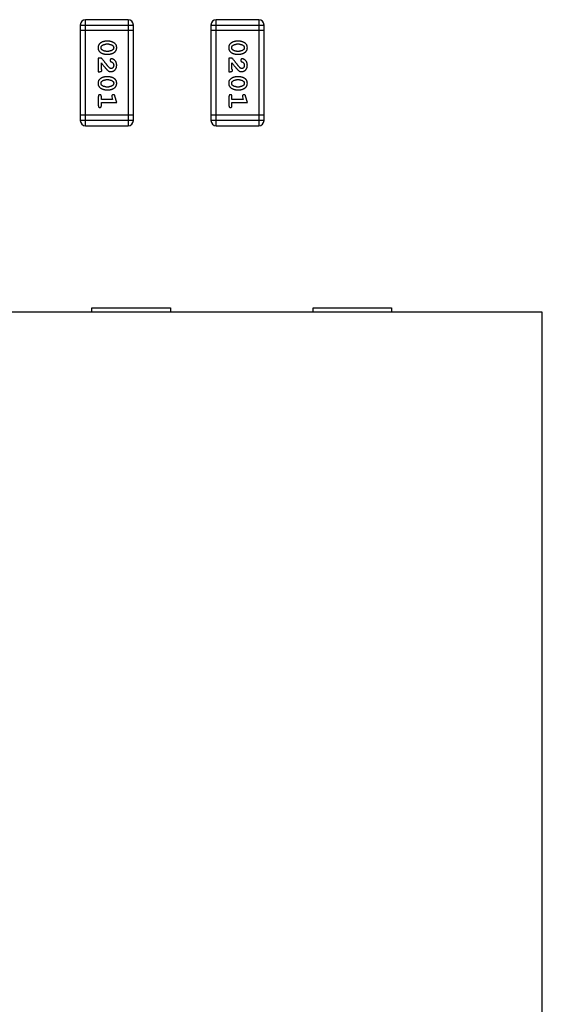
# Model space of a CAD drawing. Header units: millimetres. Extents: x 563 to 681, y 173 to 284.
# Tile 143 of 167: x 639.96 to 642.96, y 254.83 to 260.49. Entities that reach past the tile are written whole.
import ezdxf

# ---------------------------------------------------------------- set-up
doc = ezdxf.new("R2010")
doc.units = ezdxf.units.MM
doc.header["$LTSCALE"] = 30.734
doc.layers.get('0').update_dxf_attribs({"linetype": 'CONTINUOUS'})

msp = doc.modelspace()

# ---------------------------------------------------------------- linework, layer by layer
at = {"linetype": 'Continuous'}
for p, q in [((640.3337, 259.879), (640.3337, 260.4886)), ((640.5775, 260.4886), (640.3337, 260.4886)), ((640.5775, 260.4886), (640.5775, 259.879)), ((641.0837, 259.879), (641.0837, 260.4886)), ((641.3275, 260.4886), (641.0837, 260.4886)), ((641.3275, 260.4886), (641.3275, 259.879)), ((640.3032, 260.4581), (640.3032, 259.9095)), ((640.3032, 260.4581), (640.608, 260.4581)), ((640.3032, 260.4277), (640.608, 260.4277)), ((640.608, 259.9095), (640.608, 260.4581)), ((641.0532, 260.4581), (641.0532, 259.9095)), ((641.0532, 260.4581), (641.358, 260.4581)), ((641.0532, 260.4277), (641.358, 260.4277)), ((641.358, 259.9095), (641.358, 260.4581)), ((640.4676, 260.3647), (640.4499, 260.3647)), ((641.2176, 260.3647), (641.1999, 260.3647)), ((640.4673, 260.3474), (640.4501, 260.3474)), ((640.4501, 260.3081), (640.4673, 260.3081)), ((641.2173, 260.3474), (641.2001, 260.3474)), ((641.2001, 260.3081), (641.2173, 260.3081)), ((640.4068, 260.2672), (640.4068, 260.1901)), ((640.4257, 260.2672), (640.4068, 260.2672)), ((640.4241, 260.2043), (640.4241, 260.2404)), ((640.4499, 260.2908), (640.4676, 260.2908)), ((641.1568, 260.2672), (641.1568, 260.1901)), ((641.1757, 260.2672), (641.1568, 260.2672)), ((641.1741, 260.2043), (641.1741, 260.2404)), ((641.1999, 260.2908), (641.2176, 260.2908)), ((640.4068, 260.1901), (640.4147, 260.1901)), ((641.1568, 260.1901), (641.1647, 260.1901)), ((640.4676, 260.1602), (640.4499, 260.1602)), ((640.4673, 260.1429), (640.4501, 260.1429)), ((641.2176, 260.1602), (641.1999, 260.1602)), ((641.2173, 260.1429), (641.2001, 260.1429)), ((640.4499, 260.0863), (640.4676, 260.0863)), ((640.4501, 260.1036), (640.4673, 260.1036)), ((641.1999, 260.0863), (641.2176, 260.0863)), ((641.2001, 260.1036), (641.2173, 260.1036)), ((640.4068, 260.047), (640.4068, 259.995)), ((640.4241, 260.0296), (640.4241, 260.047)), ((640.4891, 260.0296), (640.4241, 260.0296)), ((640.4241, 259.995), (640.4241, 260.0123)), ((640.4241, 260.0123), (640.5122, 260.0123)), ((640.4849, 260.0447), (640.4891, 260.0296)), ((640.5122, 260.0123), (640.5023, 260.0489)), ((641.1568, 260.047), (641.1568, 259.995)), ((641.1741, 260.0296), (641.1741, 260.047)), ((641.2391, 260.0296), (641.1741, 260.0296)), ((641.1741, 259.995), (641.1741, 260.0123)), ((641.1741, 260.0123), (641.2622, 260.0123)), ((641.2349, 260.0447), (641.2391, 260.0296)), ((641.2622, 260.0123), (641.2523, 260.0489)), ((640.608, 259.94), (640.3032, 259.94)), ((640.608, 259.9095), (640.3032, 259.9095)), ((641.358, 259.94), (641.0532, 259.94)), ((641.358, 259.9095), (641.0532, 259.9095)), ((640.3337, 259.879), (640.5775, 259.879)), ((641.0837, 259.879), (641.3275, 259.879)), ((640.3704, 258.8089), (640.3704, 258.8339)), ((640.3704, 258.8339), (640.8204, 258.8339)), ((640.8204, 258.8339), (640.8204, 258.8089)), ((641.6404, 258.8089), (641.6404, 258.8339)), ((641.6404, 258.8339), (642.0904, 258.8339)), ((642.0904, 258.8339), (642.0904, 258.8089)), ((642.9554, 258.8089), (636.9554, 258.8089)), ((642.9554, 250.8589), (642.9554, 258.8089))]:
    msp.add_line(p, q, dxfattribs=at)
for centre, start, end in [((640.3337, 260.4581), 90, 180), ((640.5775, 260.4581), 0, 90), ((641.0837, 260.4581), 90, 180), ((641.3275, 260.4581), 0, 90), ((640.3337, 259.9095), 180, 270), ((640.5775, 259.9095), 270, 0), ((641.0837, 259.9095), 180, 270), ((641.3275, 259.9095), 270, 0)]:
    msp.add_arc(centre, 0.0305, start, end, dxfattribs=at)
for points, knots in [([(640.4499, 260.3647), (640.4488, 260.3647), (640.4467, 260.3647), (640.4435, 260.3644), (640.4404, 260.3639), (640.4373, 260.3632), (640.4342, 260.3623), (640.4312, 260.3612), (640.4283, 260.3599), (640.4254, 260.3584), (640.4227, 260.3569), (640.4201, 260.3552), (640.4178, 260.3536), (640.4157, 260.352), (640.4138, 260.3503), (640.4122, 260.3486), (640.4107, 260.3468), (640.4091, 260.3445), (640.4075, 260.3413), (640.4062, 260.3371), (640.4054, 260.3325), (640.4053, 260.3293), (640.4053, 260.3277)], [0, 0, 0, 0, 0.049886, 0.09882, 0.148132, 0.19689, 0.246038, 0.295176, 0.345305, 0.395692, 0.445312, 0.491875, 0.535813, 0.577009, 0.616081, 0.652689, 0.687585, 0.720206, 0.785062, 0.85223, 0.923759, 1, 1, 1, 1]), ([(640.5122, 260.3279), (640.5122, 260.3294), (640.5121, 260.3322), (640.5114, 260.3363), (640.5103, 260.3401), (640.5087, 260.3437), (640.5066, 260.347), (640.5041, 260.35), (640.5012, 260.3528), (640.4978, 260.3553), (640.4942, 260.3575), (640.4905, 260.3594), (640.4868, 260.3611), (640.483, 260.3624), (640.4792, 260.3635), (640.4754, 260.3642), (640.4715, 260.3646), (640.4689, 260.3647), (640.4676, 260.3647)], [0, 0, 0, 0, 0.06692, 0.130834, 0.19258, 0.252759, 0.312631, 0.373411, 0.436359, 0.501894, 0.568244, 0.632472, 0.69556, 0.757163, 0.818592, 0.878885, 0.939235, 1, 1, 1, 1]), ([(641.1999, 260.3647), (641.1988, 260.3647), (641.1967, 260.3647), (641.1935, 260.3644), (641.1904, 260.3639), (641.1873, 260.3632), (641.1842, 260.3623), (641.1812, 260.3612), (641.1783, 260.3599), (641.1754, 260.3584), (641.1727, 260.3569), (641.1701, 260.3552), (641.1678, 260.3536), (641.1657, 260.352), (641.1638, 260.3503), (641.1622, 260.3486), (641.1607, 260.3468), (641.1591, 260.3445), (641.1575, 260.3413), (641.1562, 260.3371), (641.1554, 260.3325), (641.1553, 260.3293), (641.1553, 260.3277)], [0, 0, 0, 0, 0.049886, 0.09882, 0.148132, 0.19689, 0.246038, 0.295176, 0.345305, 0.395692, 0.445312, 0.491875, 0.535813, 0.577009, 0.616081, 0.652689, 0.687585, 0.720206, 0.785062, 0.85223, 0.923759, 1, 1, 1, 1]), ([(641.2622, 260.3279), (641.2622, 260.3294), (641.2621, 260.3322), (641.2614, 260.3363), (641.2603, 260.3401), (641.2587, 260.3437), (641.2566, 260.347), (641.2541, 260.35), (641.2512, 260.3528), (641.2478, 260.3553), (641.2442, 260.3575), (641.2405, 260.3594), (641.2368, 260.3611), (641.233, 260.3624), (641.2292, 260.3635), (641.2254, 260.3642), (641.2215, 260.3646), (641.2189, 260.3647), (641.2176, 260.3647)], [0, 0, 0, 0, 0.06692, 0.130834, 0.19258, 0.252759, 0.312631, 0.373411, 0.436359, 0.501894, 0.568244, 0.632472, 0.69556, 0.757163, 0.818592, 0.878885, 0.939235, 1, 1, 1, 1]), ([(640.4053, 260.3277), (640.4053, 260.3262), (640.4054, 260.3234), (640.4061, 260.3193), (640.4072, 260.3155), (640.4088, 260.3119), (640.4108, 260.3086), (640.4133, 260.3056), (640.4163, 260.3027), (640.4197, 260.3003), (640.4233, 260.2981), (640.4269, 260.2961), (640.4307, 260.2945), (640.4344, 260.2931), (640.4382, 260.2921), (640.4421, 260.2913), (640.446, 260.2909), (640.4486, 260.2908), (640.4499, 260.2908)], [0, 0, 0, 0, 0.067217, 0.131051, 0.19272, 0.252824, 0.312745, 0.373449, 0.436041, 0.501494, 0.567761, 0.632087, 0.695096, 0.757109, 0.817993, 0.878657, 0.939311, 1, 1, 1, 1]), ([(640.4226, 260.3276), (640.4226, 260.3283), (640.4226, 260.3295), (640.4228, 260.3313), (640.4233, 260.333), (640.4239, 260.3346), (640.4246, 260.3361), (640.4255, 260.3374), (640.4266, 260.3387), (640.4274, 260.3394), (640.4278, 260.3398)], [0, 0, 0, 0, 0.139844, 0.271849, 0.399162, 0.521619, 0.6402, 0.758957, 0.87828, 1, 1, 1, 1]), ([(640.4284, 260.3153), (640.4279, 260.3157), (640.427, 260.3165), (640.4258, 260.3179), (640.4248, 260.3193), (640.424, 260.3208), (640.4233, 260.3224), (640.4229, 260.3241), (640.4226, 260.3258), (640.4226, 260.327), (640.4226, 260.3276)], [0, 0, 0, 0, 0.129853, 0.25607, 0.380154, 0.49978, 0.62208, 0.743277, 0.868791, 1, 1, 1, 1]), ([(640.4278, 260.3398), (640.4286, 260.3404), (640.4302, 260.3416), (640.4328, 260.3431), (640.4354, 260.3445), (640.4381, 260.3455), (640.441, 260.3464), (640.444, 260.347), (640.447, 260.3473), (640.4491, 260.3474), (640.4501, 260.3474)], [0, 0, 0, 0, 0.124927, 0.248361, 0.370889, 0.492583, 0.61616, 0.741472, 0.869044, 1, 1, 1, 1]), ([(640.4501, 260.3081), (640.4491, 260.3081), (640.447, 260.3082), (640.4439, 260.3085), (640.441, 260.309), (640.4382, 260.3099), (640.4355, 260.3109), (640.433, 260.3122), (640.4306, 260.3136), (640.4291, 260.3148), (640.4284, 260.3153)], [0, 0, 0, 0, 0.135449, 0.266263, 0.393429, 0.516942, 0.639128, 0.758779, 0.879341, 1, 1, 1, 1]), ([(640.4673, 260.3474), (640.4684, 260.3474), (640.4705, 260.3473), (640.4735, 260.347), (640.4765, 260.3465), (640.4793, 260.3456), (640.482, 260.3447), (640.4845, 260.3434), (640.4869, 260.3419), (640.4884, 260.3408), (640.4891, 260.3402)], [0, 0, 0, 0, 0.135446, 0.266257, 0.393419, 0.517936, 0.639137, 0.758785, 0.879345, 1, 1, 1, 1]), ([(640.4896, 260.3157), (640.4888, 260.3151), (640.4872, 260.3139), (640.4847, 260.3123), (640.4821, 260.311), (640.4793, 260.31), (640.4765, 260.3091), (640.4735, 260.3085), (640.4705, 260.3082), (640.4684, 260.3081), (640.4673, 260.3081)], [0, 0, 0, 0, 0.125331, 0.248948, 0.371201, 0.494032, 0.616811, 0.742104, 0.868849, 1, 1, 1, 1]), ([(640.4676, 260.2908), (640.4687, 260.2908), (640.4708, 260.2908), (640.474, 260.2911), (640.4772, 260.2917), (640.4803, 260.2923), (640.4833, 260.2933), (640.4863, 260.2944), (640.4893, 260.2957), (640.4922, 260.2972), (640.4949, 260.2988), (640.4975, 260.3004), (640.4998, 260.3021), (640.5019, 260.3037), (640.5037, 260.3054), (640.5054, 260.3071), (640.5068, 260.3089), (640.5084, 260.3113), (640.51, 260.3144), (640.5113, 260.3186), (640.5121, 260.3231), (640.5122, 260.3263), (640.5122, 260.3279)], [0, 0, 0, 0, 0.049855, 0.099516, 0.148482, 0.19758, 0.246804, 0.296268, 0.346517, 0.397047, 0.446826, 0.49336, 0.537801, 0.579207, 0.617974, 0.654833, 0.689171, 0.722088, 0.786392, 0.853518, 0.924186, 1, 1, 1, 1]), ([(640.4891, 260.3402), (640.4896, 260.3398), (640.4905, 260.339), (640.4917, 260.3376), (640.4927, 260.3362), (640.4935, 260.3347), (640.4941, 260.3331), (640.4946, 260.3314), (640.4949, 260.3296), (640.4949, 260.3284), (640.4949, 260.3278)], [0, 0, 0, 0, 0.13042, 0.256046, 0.378133, 0.498725, 0.620452, 0.742761, 0.869406, 1, 1, 1, 1]), ([(640.4949, 260.3278), (640.4949, 260.3272), (640.4949, 260.3259), (640.4946, 260.3241), (640.4942, 260.3224), (640.4936, 260.3209), (640.4929, 260.3194), (640.492, 260.318), (640.4909, 260.3168), (640.4901, 260.316), (640.4896, 260.3157)], [0, 0, 0, 0, 0.138115, 0.270177, 0.397547, 0.520057, 0.63869, 0.757499, 0.878226, 1, 1, 1, 1]), ([(641.1553, 260.3277), (641.1553, 260.3262), (641.1554, 260.3234), (641.1561, 260.3193), (641.1572, 260.3155), (641.1588, 260.3119), (641.1608, 260.3086), (641.1633, 260.3056), (641.1663, 260.3027), (641.1697, 260.3003), (641.1733, 260.2981), (641.1769, 260.2961), (641.1807, 260.2945), (641.1844, 260.2931), (641.1882, 260.2921), (641.1921, 260.2913), (641.196, 260.2909), (641.1986, 260.2908), (641.1999, 260.2908)], [0, 0, 0, 0, 0.067217, 0.131051, 0.19272, 0.252824, 0.312745, 0.373449, 0.436041, 0.501494, 0.567761, 0.632087, 0.695096, 0.757109, 0.817993, 0.878657, 0.939311, 1, 1, 1, 1]), ([(641.1726, 260.3276), (641.1726, 260.3283), (641.1726, 260.3295), (641.1728, 260.3313), (641.1733, 260.333), (641.1739, 260.3346), (641.1746, 260.3361), (641.1755, 260.3374), (641.1766, 260.3387), (641.1774, 260.3394), (641.1778, 260.3398)], [0, 0, 0, 0, 0.139844, 0.271849, 0.399162, 0.521619, 0.6402, 0.758957, 0.87828, 1, 1, 1, 1]), ([(641.1784, 260.3153), (641.1779, 260.3157), (641.177, 260.3165), (641.1758, 260.3179), (641.1748, 260.3193), (641.174, 260.3208), (641.1733, 260.3224), (641.1729, 260.3241), (641.1726, 260.3258), (641.1726, 260.327), (641.1726, 260.3276)], [0, 0, 0, 0, 0.129853, 0.25607, 0.380154, 0.49978, 0.62208, 0.743277, 0.868791, 1, 1, 1, 1]), ([(641.1778, 260.3398), (641.1786, 260.3404), (641.1802, 260.3416), (641.1828, 260.3431), (641.1854, 260.3445), (641.1881, 260.3455), (641.191, 260.3464), (641.194, 260.347), (641.197, 260.3473), (641.1991, 260.3474), (641.2001, 260.3474)], [0, 0, 0, 0, 0.124927, 0.248361, 0.370889, 0.492583, 0.61616, 0.741472, 0.869044, 1, 1, 1, 1]), ([(641.2001, 260.3081), (641.1991, 260.3081), (641.197, 260.3082), (641.1939, 260.3085), (641.191, 260.309), (641.1882, 260.3099), (641.1855, 260.3109), (641.183, 260.3122), (641.1806, 260.3136), (641.1791, 260.3148), (641.1784, 260.3153)], [0, 0, 0, 0, 0.135449, 0.266263, 0.393429, 0.516942, 0.639128, 0.758779, 0.879341, 1, 1, 1, 1]), ([(641.2173, 260.3474), (641.2184, 260.3474), (641.2205, 260.3473), (641.2235, 260.347), (641.2265, 260.3465), (641.2293, 260.3456), (641.232, 260.3447), (641.2345, 260.3434), (641.2369, 260.3419), (641.2384, 260.3408), (641.2391, 260.3402)], [0, 0, 0, 0, 0.135446, 0.266257, 0.393419, 0.517936, 0.639137, 0.758785, 0.879345, 1, 1, 1, 1]), ([(641.2396, 260.3157), (641.2388, 260.3151), (641.2372, 260.3139), (641.2347, 260.3123), (641.2321, 260.311), (641.2293, 260.31), (641.2265, 260.3091), (641.2235, 260.3085), (641.2205, 260.3082), (641.2184, 260.3081), (641.2173, 260.3081)], [0, 0, 0, 0, 0.125331, 0.248948, 0.371201, 0.494032, 0.616811, 0.742104, 0.868849, 1, 1, 1, 1]), ([(641.2176, 260.2908), (641.2187, 260.2908), (641.2208, 260.2908), (641.224, 260.2911), (641.2272, 260.2917), (641.2303, 260.2923), (641.2333, 260.2933), (641.2363, 260.2944), (641.2393, 260.2957), (641.2422, 260.2972), (641.2449, 260.2988), (641.2475, 260.3004), (641.2498, 260.3021), (641.2519, 260.3037), (641.2537, 260.3054), (641.2554, 260.3071), (641.2568, 260.3089), (641.2584, 260.3113), (641.26, 260.3144), (641.2613, 260.3186), (641.2621, 260.3231), (641.2622, 260.3263), (641.2622, 260.3279)], [0, 0, 0, 0, 0.049855, 0.099516, 0.148482, 0.19758, 0.246804, 0.296268, 0.346517, 0.397047, 0.446826, 0.49336, 0.537801, 0.579207, 0.617974, 0.654833, 0.689171, 0.722088, 0.786392, 0.853518, 0.924186, 1, 1, 1, 1]), ([(641.2391, 260.3402), (641.2396, 260.3398), (641.2405, 260.339), (641.2417, 260.3376), (641.2427, 260.3362), (641.2435, 260.3347), (641.2441, 260.3331), (641.2446, 260.3314), (641.2449, 260.3296), (641.2449, 260.3284), (641.2449, 260.3278)], [0, 0, 0, 0, 0.13042, 0.256046, 0.378133, 0.498725, 0.620452, 0.742761, 0.869406, 1, 1, 1, 1]), ([(641.2449, 260.3278), (641.2449, 260.3272), (641.2449, 260.3259), (641.2446, 260.3241), (641.2442, 260.3224), (641.2436, 260.3209), (641.2429, 260.3194), (641.242, 260.318), (641.2409, 260.3168), (641.2401, 260.316), (641.2396, 260.3157)], [0, 0, 0, 0, 0.138115, 0.270177, 0.397547, 0.520057, 0.63869, 0.757499, 0.878226, 1, 1, 1, 1]), ([(640.4241, 260.2404), (640.4257, 260.2384), (640.4287, 260.2346), (640.433, 260.2292), (640.4369, 260.2242), (640.4405, 260.2197), (640.4437, 260.2158), (640.4465, 260.2124), (640.449, 260.2094), (640.4505, 260.2077), (640.4512, 260.2069)], [0, 0, 0, 0, 0.176662, 0.337826, 0.484741, 0.617764, 0.73494, 0.837793, 0.926412, 1, 1, 1, 1]), ([(640.4707, 260.2122), (640.4702, 260.2126), (640.4692, 260.2136), (640.4677, 260.2152), (640.466, 260.2171), (640.464, 260.2193), (640.4619, 260.2217), (640.4596, 260.2244), (640.4571, 260.2275), (640.4544, 260.2308), (640.4514, 260.2343), (640.4483, 260.2382), (640.445, 260.2423), (640.4416, 260.2468), (640.4379, 260.2515), (640.434, 260.2565), (640.4299, 260.2617), (640.4271, 260.2653), (640.4257, 260.2672)], [0, 0, 0, 0, 0.026647, 0.057942, 0.094152, 0.134806, 0.180631, 0.231142, 0.286385, 0.346321, 0.411439, 0.481035, 0.555329, 0.634592, 0.718826, 0.807759, 0.901393, 1, 1, 1, 1]), ([(640.4829, 260.264), (640.4824, 260.264), (640.4813, 260.2639), (640.4797, 260.2634), (640.4783, 260.2626), (640.477, 260.2615), (640.4759, 260.2601), (640.4751, 260.2586), (640.4745, 260.257), (640.4745, 260.2558), (640.4745, 260.2552)], [0, 0, 0, 0, 0.120856, 0.239483, 0.360995, 0.490166, 0.620982, 0.746416, 0.870253, 1, 1, 1, 1]), ([(640.4745, 260.2552), (640.4745, 260.2547), (640.4745, 260.2538), (640.4748, 260.2524), (640.4753, 260.2512), (640.476, 260.25), (640.4768, 260.249), (640.478, 260.2481), (640.4794, 260.2473), (640.4805, 260.2469), (640.481, 260.2467)], [0, 0, 0, 0, 0.127347, 0.246131, 0.359406, 0.470543, 0.586092, 0.711469, 0.847022, 1, 1, 1, 1]), ([(640.481, 260.2467), (640.4819, 260.2464), (640.4836, 260.2458), (640.4859, 260.2446), (640.4879, 260.2434), (640.489, 260.2423), (640.4895, 260.2418)], [0, 0, 0, 0, 0.285518, 0.544185, 0.781367, 1, 1, 1, 1]), ([(640.5122, 260.2268), (640.5122, 260.2285), (640.5121, 260.2318), (640.5112, 260.2368), (640.5098, 260.2415), (640.5078, 260.246), (640.5054, 260.2502), (640.5025, 260.2538), (640.4992, 260.257), (640.4957, 260.2595), (640.4921, 260.2614), (640.4888, 260.2629), (640.4857, 260.2638), (640.4838, 260.264), (640.4829, 260.264)], [0, 0, 0, 0, 0.098286, 0.193983, 0.289056, 0.384352, 0.477435, 0.566197, 0.652355, 0.737986, 0.818188, 0.887401, 0.94802, 1, 1, 1, 1]), ([(640.4895, 260.2418), (640.49, 260.2413), (640.4908, 260.2403), (640.4919, 260.2387), (640.4928, 260.2369), (640.4936, 260.2351), (640.4942, 260.2332), (640.4946, 260.2312), (640.4949, 260.2291), (640.4949, 260.2276), (640.4949, 260.2269)], [0, 0, 0, 0, 0.121873, 0.243139, 0.363336, 0.485133, 0.607572, 0.734701, 0.864814, 1, 1, 1, 1]), ([(641.1741, 260.2404), (641.1757, 260.2384), (641.1787, 260.2346), (641.183, 260.2292), (641.1869, 260.2242), (641.1905, 260.2197), (641.1937, 260.2158), (641.1965, 260.2124), (641.199, 260.2094), (641.2005, 260.2077), (641.2012, 260.2069)], [0, 0, 0, 0, 0.176662, 0.337826, 0.484741, 0.617764, 0.73494, 0.837793, 0.926412, 1, 1, 1, 1]), ([(641.2207, 260.2122), (641.2202, 260.2126), (641.2192, 260.2136), (641.2177, 260.2152), (641.216, 260.2171), (641.214, 260.2193), (641.2119, 260.2217), (641.2096, 260.2244), (641.2071, 260.2275), (641.2044, 260.2308), (641.2014, 260.2343), (641.1983, 260.2382), (641.195, 260.2423), (641.1916, 260.2468), (641.1879, 260.2515), (641.184, 260.2565), (641.1799, 260.2617), (641.1771, 260.2653), (641.1757, 260.2672)], [0, 0, 0, 0, 0.026647, 0.057942, 0.094152, 0.134806, 0.180631, 0.231142, 0.286385, 0.346321, 0.411439, 0.481035, 0.555329, 0.634592, 0.718826, 0.807759, 0.901393, 1, 1, 1, 1]), ([(641.2329, 260.264), (641.2324, 260.264), (641.2313, 260.2639), (641.2297, 260.2634), (641.2283, 260.2626), (641.227, 260.2615), (641.2259, 260.2601), (641.2251, 260.2586), (641.2245, 260.257), (641.2245, 260.2558), (641.2245, 260.2552)], [0, 0, 0, 0, 0.120856, 0.239483, 0.360995, 0.490166, 0.620982, 0.746416, 0.870253, 1, 1, 1, 1]), ([(641.2245, 260.2552), (641.2245, 260.2547), (641.2245, 260.2538), (641.2248, 260.2524), (641.2253, 260.2512), (641.226, 260.25), (641.2268, 260.249), (641.228, 260.2481), (641.2294, 260.2473), (641.2305, 260.2469), (641.231, 260.2467)], [0, 0, 0, 0, 0.127347, 0.246131, 0.359406, 0.470543, 0.586092, 0.711469, 0.847022, 1, 1, 1, 1]), ([(641.231, 260.2467), (641.2319, 260.2464), (641.2336, 260.2458), (641.2359, 260.2446), (641.2379, 260.2434), (641.239, 260.2423), (641.2395, 260.2418)], [0, 0, 0, 0, 0.285518, 0.544185, 0.781367, 1, 1, 1, 1]), ([(641.2622, 260.2268), (641.2622, 260.2285), (641.2621, 260.2318), (641.2612, 260.2368), (641.2598, 260.2415), (641.2578, 260.246), (641.2554, 260.2502), (641.2525, 260.2538), (641.2492, 260.257), (641.2457, 260.2595), (641.2421, 260.2614), (641.2388, 260.2629), (641.2357, 260.2638), (641.2338, 260.264), (641.2329, 260.264)], [0, 0, 0, 0, 0.098286, 0.193983, 0.289056, 0.384352, 0.477435, 0.566197, 0.652355, 0.737986, 0.818188, 0.887401, 0.94802, 1, 1, 1, 1]), ([(641.2395, 260.2418), (641.24, 260.2413), (641.2408, 260.2403), (641.2419, 260.2387), (641.2428, 260.2369), (641.2436, 260.2351), (641.2442, 260.2332), (641.2446, 260.2312), (641.2449, 260.2291), (641.2449, 260.2276), (641.2449, 260.2269)], [0, 0, 0, 0, 0.121873, 0.243139, 0.363336, 0.485133, 0.607572, 0.734701, 0.864814, 1, 1, 1, 1]), ([(640.4147, 260.1901), (640.4158, 260.1901), (640.4177, 260.1902), (640.4204, 260.1906), (640.4227, 260.1913), (640.4244, 260.1923), (640.4257, 260.1937), (640.4266, 260.1952), (640.4272, 260.1969), (640.4272, 260.1981), (640.4273, 260.1988)], [0, 0, 0, 0, 0.1844, 0.34094, 0.473574, 0.586824, 0.690029, 0.789175, 0.890445, 1, 1, 1, 1]), ([(640.4273, 260.1988), (640.4272, 260.1992), (640.4272, 260.2002), (640.4265, 260.2015), (640.4255, 260.2029), (640.4246, 260.2038), (640.4241, 260.2043)], [0, 0, 0, 0, 0.20611, 0.432681, 0.695597, 1, 1, 1, 1]), ([(640.4512, 260.2069), (640.4519, 260.206), (640.4534, 260.2043), (640.4556, 260.2019), (640.4578, 260.1998), (640.4597, 260.1979), (640.4616, 260.1963), (640.4634, 260.195), (640.465, 260.1939), (640.4671, 260.1927), (640.4696, 260.1917), (640.4728, 260.1908), (640.4761, 260.1902), (640.4783, 260.1901), (640.4795, 260.1901)], [0, 0, 0, 0, 0.103002, 0.197728, 0.285279, 0.365235, 0.437224, 0.502446, 0.560545, 0.611446, 0.707576, 0.80349, 0.900532, 1, 1, 1, 1]), ([(640.4804, 260.2074), (640.4796, 260.2075), (640.478, 260.2076), (640.4755, 260.2086), (640.4731, 260.2101), (640.4715, 260.2115), (640.4707, 260.2122)], [0, 0, 0, 0, 0.212836, 0.442809, 0.70317, 1, 1, 1, 1]), ([(640.4795, 260.1901), (640.4806, 260.1901), (640.4828, 260.1902), (640.486, 260.1907), (640.4891, 260.1915), (640.4921, 260.1926), (640.4949, 260.1941), (640.4977, 260.1959), (640.5002, 260.198), (640.5027, 260.2004), (640.5049, 260.203), (640.5069, 260.2059), (640.5085, 260.2089), (640.5099, 260.2121), (640.5109, 260.2155), (640.5117, 260.2191), (640.5121, 260.2229), (640.5122, 260.2255), (640.5122, 260.2268)], [0, 0, 0, 0, 0.060981, 0.120256, 0.178148, 0.236115, 0.293993, 0.352864, 0.413358, 0.476056, 0.539296, 0.602396, 0.665116, 0.728325, 0.792919, 0.859317, 0.928302, 1, 1, 1, 1]), ([(640.4949, 260.2269), (640.4949, 260.2255), (640.4948, 260.2228), (640.4939, 260.219), (640.4926, 260.2156), (640.4906, 260.2127), (640.4884, 260.2104), (640.4859, 260.2087), (640.4832, 260.2076), (640.4813, 260.2075), (640.4804, 260.2074)], [0, 0, 0, 0, 0.156344, 0.299348, 0.4327, 0.561, 0.682299, 0.791883, 0.89611, 1, 1, 1, 1]), ([(641.1647, 260.1901), (641.1658, 260.1901), (641.1677, 260.1902), (641.1704, 260.1906), (641.1727, 260.1913), (641.1744, 260.1923), (641.1757, 260.1937), (641.1766, 260.1952), (641.1772, 260.1969), (641.1772, 260.1981), (641.1773, 260.1988)], [0, 0, 0, 0, 0.1844, 0.34094, 0.473574, 0.586824, 0.690029, 0.789175, 0.890445, 1, 1, 1, 1]), ([(641.1773, 260.1988), (641.1772, 260.1992), (641.1772, 260.2002), (641.1765, 260.2015), (641.1755, 260.2029), (641.1746, 260.2038), (641.1741, 260.2043)], [0, 0, 0, 0, 0.20611, 0.432681, 0.695597, 1, 1, 1, 1]), ([(641.2012, 260.2069), (641.2019, 260.206), (641.2034, 260.2043), (641.2056, 260.2019), (641.2078, 260.1998), (641.2097, 260.1979), (641.2116, 260.1963), (641.2134, 260.195), (641.215, 260.1939), (641.2171, 260.1927), (641.2196, 260.1917), (641.2228, 260.1908), (641.2261, 260.1902), (641.2283, 260.1901), (641.2295, 260.1901)], [0, 0, 0, 0, 0.103002, 0.197728, 0.285279, 0.365235, 0.437224, 0.502446, 0.560545, 0.611446, 0.707576, 0.80349, 0.900532, 1, 1, 1, 1]), ([(641.2304, 260.2074), (641.2296, 260.2075), (641.228, 260.2076), (641.2255, 260.2086), (641.2231, 260.2101), (641.2215, 260.2115), (641.2207, 260.2122)], [0, 0, 0, 0, 0.212836, 0.442809, 0.70317, 1, 1, 1, 1]), ([(641.2295, 260.1901), (641.2306, 260.1901), (641.2328, 260.1902), (641.236, 260.1907), (641.2391, 260.1915), (641.2421, 260.1926), (641.2449, 260.1941), (641.2477, 260.1959), (641.2502, 260.198), (641.2527, 260.2004), (641.2549, 260.203), (641.2569, 260.2059), (641.2585, 260.2089), (641.2599, 260.2121), (641.2609, 260.2155), (641.2617, 260.2191), (641.2621, 260.2229), (641.2622, 260.2255), (641.2622, 260.2268)], [0, 0, 0, 0, 0.060981, 0.120256, 0.178148, 0.236115, 0.293993, 0.352864, 0.413358, 0.476056, 0.539296, 0.602396, 0.665116, 0.728325, 0.792919, 0.859317, 0.928302, 1, 1, 1, 1]), ([(641.2449, 260.2269), (641.2449, 260.2255), (641.2448, 260.2228), (641.2439, 260.219), (641.2426, 260.2156), (641.2406, 260.2127), (641.2384, 260.2104), (641.2359, 260.2087), (641.2332, 260.2076), (641.2313, 260.2075), (641.2304, 260.2074)], [0, 0, 0, 0, 0.156344, 0.299348, 0.4327, 0.561, 0.682299, 0.791883, 0.89611, 1, 1, 1, 1]), ([(640.4499, 260.1602), (640.4488, 260.1602), (640.4467, 260.1602), (640.4435, 260.1599), (640.4404, 260.1594), (640.4373, 260.1587), (640.4342, 260.1578), (640.4312, 260.1567), (640.4283, 260.1554), (640.4254, 260.1539), (640.4227, 260.1524), (640.4201, 260.1507), (640.4178, 260.1491), (640.4157, 260.1474), (640.4138, 260.1457), (640.4122, 260.144), (640.4107, 260.1423), (640.4091, 260.1399), (640.4075, 260.1368), (640.4062, 260.1326), (640.4054, 260.128), (640.4053, 260.1248), (640.4053, 260.1232)], [0, 0, 0, 0, 0.049886, 0.09882, 0.148132, 0.19689, 0.246038, 0.295176, 0.345305, 0.395692, 0.445312, 0.491875, 0.535813, 0.577009, 0.616081, 0.652689, 0.687585, 0.720206, 0.785062, 0.85223, 0.923759, 1, 1, 1, 1]), ([(640.4053, 260.1232), (640.4053, 260.1217), (640.4054, 260.1189), (640.4061, 260.1148), (640.4072, 260.111), (640.4088, 260.1074), (640.4108, 260.1041), (640.4133, 260.101), (640.4163, 260.0982), (640.4197, 260.0958), (640.4233, 260.0936), (640.4269, 260.0916), (640.4307, 260.09), (640.4344, 260.0886), (640.4382, 260.0876), (640.4421, 260.0868), (640.446, 260.0864), (640.4486, 260.0863), (640.4499, 260.0863)], [0, 0, 0, 0, 0.067217, 0.131051, 0.19272, 0.252824, 0.312745, 0.373449, 0.436041, 0.501494, 0.567761, 0.632087, 0.695096, 0.757109, 0.817993, 0.878657, 0.939311, 1, 1, 1, 1]), ([(640.4226, 260.1231), (640.4226, 260.1238), (640.4226, 260.125), (640.4228, 260.1268), (640.4233, 260.1285), (640.4239, 260.1301), (640.4246, 260.1316), (640.4255, 260.1329), (640.4266, 260.1342), (640.4274, 260.1349), (640.4278, 260.1353)], [0, 0, 0, 0, 0.139844, 0.271849, 0.399162, 0.521619, 0.6402, 0.758957, 0.87828, 1, 1, 1, 1]), ([(640.4284, 260.1108), (640.4279, 260.1112), (640.427, 260.112), (640.4258, 260.1134), (640.4248, 260.1148), (640.424, 260.1163), (640.4233, 260.1179), (640.4229, 260.1196), (640.4226, 260.1213), (640.4226, 260.1225), (640.4226, 260.1231)], [0, 0, 0, 0, 0.129853, 0.25607, 0.380154, 0.49978, 0.62208, 0.743277, 0.868791, 1, 1, 1, 1]), ([(640.4278, 260.1353), (640.4286, 260.1359), (640.4302, 260.1371), (640.4328, 260.1386), (640.4354, 260.14), (640.4381, 260.141), (640.441, 260.1419), (640.444, 260.1425), (640.447, 260.1428), (640.4491, 260.1429), (640.4501, 260.1429)], [0, 0, 0, 0, 0.124927, 0.248361, 0.370889, 0.492583, 0.61616, 0.741472, 0.869044, 1, 1, 1, 1]), ([(640.4673, 260.1429), (640.4684, 260.1429), (640.4705, 260.1428), (640.4735, 260.1425), (640.4765, 260.142), (640.4793, 260.1411), (640.482, 260.1401), (640.4845, 260.1389), (640.4869, 260.1374), (640.4884, 260.1362), (640.4891, 260.1357)], [0, 0, 0, 0, 0.135446, 0.266257, 0.393419, 0.517936, 0.639137, 0.758785, 0.879345, 1, 1, 1, 1]), ([(640.5122, 260.1234), (640.5122, 260.1249), (640.5121, 260.1277), (640.5114, 260.1318), (640.5103, 260.1356), (640.5087, 260.1392), (640.5066, 260.1425), (640.5041, 260.1455), (640.5012, 260.1483), (640.4978, 260.1508), (640.4942, 260.153), (640.4905, 260.1549), (640.4868, 260.1565), (640.483, 260.1579), (640.4792, 260.1589), (640.4754, 260.1597), (640.4715, 260.1601), (640.4689, 260.1602), (640.4676, 260.1602)], [0, 0, 0, 0, 0.06692, 0.130834, 0.19258, 0.252759, 0.312631, 0.373411, 0.436359, 0.501894, 0.568244, 0.632472, 0.69556, 0.757163, 0.818592, 0.878885, 0.939235, 1, 1, 1, 1]), ([(640.4676, 260.0863), (640.4687, 260.0863), (640.4708, 260.0863), (640.474, 260.0866), (640.4772, 260.0872), (640.4803, 260.0878), (640.4833, 260.0888), (640.4863, 260.0899), (640.4893, 260.0912), (640.4922, 260.0927), (640.4949, 260.0943), (640.4975, 260.0959), (640.4998, 260.0976), (640.5019, 260.0992), (640.5037, 260.1009), (640.5054, 260.1026), (640.5068, 260.1044), (640.5084, 260.1067), (640.51, 260.1099), (640.5113, 260.1141), (640.5121, 260.1186), (640.5122, 260.1218), (640.5122, 260.1234)], [0, 0, 0, 0, 0.049855, 0.099516, 0.148482, 0.19758, 0.246804, 0.296268, 0.346517, 0.397047, 0.446826, 0.49336, 0.537801, 0.579207, 0.617974, 0.654833, 0.689171, 0.722088, 0.786392, 0.853518, 0.924186, 1, 1, 1, 1]), ([(640.4891, 260.1357), (640.4896, 260.1353), (640.4905, 260.1345), (640.4917, 260.1331), (640.4927, 260.1317), (640.4935, 260.1302), (640.4941, 260.1286), (640.4946, 260.1269), (640.4949, 260.1251), (640.4949, 260.1239), (640.4949, 260.1233)], [0, 0, 0, 0, 0.13042, 0.256046, 0.378133, 0.498725, 0.620452, 0.742761, 0.869406, 1, 1, 1, 1]), ([(640.4949, 260.1233), (640.4949, 260.1227), (640.4949, 260.1214), (640.4946, 260.1196), (640.4942, 260.1179), (640.4936, 260.1163), (640.4929, 260.1149), (640.492, 260.1135), (640.4909, 260.1123), (640.4901, 260.1115), (640.4896, 260.1112)], [0, 0, 0, 0, 0.138115, 0.270177, 0.397547, 0.520057, 0.63869, 0.757499, 0.878226, 1, 1, 1, 1]), ([(641.1999, 260.1602), (641.1988, 260.1602), (641.1967, 260.1602), (641.1935, 260.1599), (641.1904, 260.1594), (641.1873, 260.1587), (641.1842, 260.1578), (641.1812, 260.1567), (641.1783, 260.1554), (641.1754, 260.1539), (641.1727, 260.1524), (641.1701, 260.1507), (641.1678, 260.1491), (641.1657, 260.1474), (641.1638, 260.1457), (641.1622, 260.144), (641.1607, 260.1423), (641.1591, 260.1399), (641.1575, 260.1368), (641.1562, 260.1326), (641.1554, 260.128), (641.1553, 260.1248), (641.1553, 260.1232)], [0, 0, 0, 0, 0.049886, 0.09882, 0.148132, 0.19689, 0.246038, 0.295176, 0.345305, 0.395692, 0.445312, 0.491875, 0.535813, 0.577009, 0.616081, 0.652689, 0.687585, 0.720206, 0.785062, 0.85223, 0.923759, 1, 1, 1, 1]), ([(641.1553, 260.1232), (641.1553, 260.1217), (641.1554, 260.1189), (641.1561, 260.1148), (641.1572, 260.111), (641.1588, 260.1074), (641.1608, 260.1041), (641.1633, 260.101), (641.1663, 260.0982), (641.1697, 260.0958), (641.1733, 260.0936), (641.1769, 260.0916), (641.1807, 260.09), (641.1844, 260.0886), (641.1882, 260.0876), (641.1921, 260.0868), (641.196, 260.0864), (641.1986, 260.0863), (641.1999, 260.0863)], [0, 0, 0, 0, 0.067217, 0.131051, 0.19272, 0.252824, 0.312745, 0.373449, 0.436041, 0.501494, 0.567761, 0.632087, 0.695096, 0.757109, 0.817993, 0.878657, 0.939311, 1, 1, 1, 1]), ([(641.1726, 260.1231), (641.1726, 260.1238), (641.1726, 260.125), (641.1728, 260.1268), (641.1733, 260.1285), (641.1739, 260.1301), (641.1746, 260.1316), (641.1755, 260.1329), (641.1766, 260.1342), (641.1774, 260.1349), (641.1778, 260.1353)], [0, 0, 0, 0, 0.139844, 0.271849, 0.399162, 0.521619, 0.6402, 0.758957, 0.87828, 1, 1, 1, 1]), ([(641.1784, 260.1108), (641.1779, 260.1112), (641.177, 260.112), (641.1758, 260.1134), (641.1748, 260.1148), (641.174, 260.1163), (641.1733, 260.1179), (641.1729, 260.1196), (641.1726, 260.1213), (641.1726, 260.1225), (641.1726, 260.1231)], [0, 0, 0, 0, 0.129853, 0.25607, 0.380154, 0.49978, 0.62208, 0.743277, 0.868791, 1, 1, 1, 1]), ([(641.1778, 260.1353), (641.1786, 260.1359), (641.1802, 260.1371), (641.1828, 260.1386), (641.1854, 260.14), (641.1881, 260.141), (641.191, 260.1419), (641.194, 260.1425), (641.197, 260.1428), (641.1991, 260.1429), (641.2001, 260.1429)], [0, 0, 0, 0, 0.124927, 0.248361, 0.370889, 0.492583, 0.61616, 0.741472, 0.869044, 1, 1, 1, 1]), ([(641.2173, 260.1429), (641.2184, 260.1429), (641.2205, 260.1428), (641.2235, 260.1425), (641.2265, 260.142), (641.2293, 260.1411), (641.232, 260.1401), (641.2345, 260.1389), (641.2369, 260.1374), (641.2384, 260.1362), (641.2391, 260.1357)], [0, 0, 0, 0, 0.135446, 0.266257, 0.393419, 0.517936, 0.639137, 0.758785, 0.879345, 1, 1, 1, 1]), ([(641.2622, 260.1234), (641.2622, 260.1249), (641.2621, 260.1277), (641.2614, 260.1318), (641.2603, 260.1356), (641.2587, 260.1392), (641.2566, 260.1425), (641.2541, 260.1455), (641.2512, 260.1483), (641.2478, 260.1508), (641.2442, 260.153), (641.2405, 260.1549), (641.2368, 260.1565), (641.233, 260.1579), (641.2292, 260.1589), (641.2254, 260.1597), (641.2215, 260.1601), (641.2189, 260.1602), (641.2176, 260.1602)], [0, 0, 0, 0, 0.06692, 0.130834, 0.19258, 0.252759, 0.312631, 0.373411, 0.436359, 0.501894, 0.568244, 0.632472, 0.69556, 0.757163, 0.818592, 0.878885, 0.939235, 1, 1, 1, 1]), ([(641.2176, 260.0863), (641.2187, 260.0863), (641.2208, 260.0863), (641.224, 260.0866), (641.2272, 260.0872), (641.2303, 260.0878), (641.2333, 260.0888), (641.2363, 260.0899), (641.2393, 260.0912), (641.2422, 260.0927), (641.2449, 260.0943), (641.2475, 260.0959), (641.2498, 260.0976), (641.2519, 260.0992), (641.2537, 260.1009), (641.2554, 260.1026), (641.2568, 260.1044), (641.2584, 260.1067), (641.26, 260.1099), (641.2613, 260.1141), (641.2621, 260.1186), (641.2622, 260.1218), (641.2622, 260.1234)], [0, 0, 0, 0, 0.049855, 0.099516, 0.148482, 0.19758, 0.246804, 0.296268, 0.346517, 0.397047, 0.446826, 0.49336, 0.537801, 0.579207, 0.617974, 0.654833, 0.689171, 0.722088, 0.786392, 0.853518, 0.924186, 1, 1, 1, 1]), ([(641.2391, 260.1357), (641.2396, 260.1353), (641.2405, 260.1345), (641.2417, 260.1331), (641.2427, 260.1317), (641.2435, 260.1302), (641.2441, 260.1286), (641.2446, 260.1269), (641.2449, 260.1251), (641.2449, 260.1239), (641.2449, 260.1233)], [0, 0, 0, 0, 0.13042, 0.256046, 0.378133, 0.498725, 0.620452, 0.742761, 0.869406, 1, 1, 1, 1]), ([(641.2449, 260.1233), (641.2449, 260.1227), (641.2449, 260.1214), (641.2446, 260.1196), (641.2442, 260.1179), (641.2436, 260.1163), (641.2429, 260.1149), (641.242, 260.1135), (641.2409, 260.1123), (641.2401, 260.1115), (641.2396, 260.1112)], [0, 0, 0, 0, 0.138115, 0.270177, 0.397547, 0.520057, 0.63869, 0.757499, 0.878226, 1, 1, 1, 1]), ([(640.4501, 260.1036), (640.4491, 260.1036), (640.447, 260.1037), (640.4439, 260.104), (640.441, 260.1045), (640.4382, 260.1054), (640.4355, 260.1063), (640.433, 260.1076), (640.4306, 260.1091), (640.4291, 260.1103), (640.4284, 260.1108)], [0, 0, 0, 0, 0.135449, 0.266263, 0.393429, 0.516942, 0.639128, 0.758779, 0.879341, 1, 1, 1, 1]), ([(640.4896, 260.1112), (640.4888, 260.1106), (640.4872, 260.1094), (640.4847, 260.1078), (640.4821, 260.1065), (640.4793, 260.1054), (640.4765, 260.1046), (640.4735, 260.104), (640.4705, 260.1037), (640.4684, 260.1036), (640.4673, 260.1036)], [0, 0, 0, 0, 0.125331, 0.248948, 0.371201, 0.494032, 0.616811, 0.742104, 0.868849, 1, 1, 1, 1]), ([(641.2001, 260.1036), (641.1991, 260.1036), (641.197, 260.1037), (641.1939, 260.104), (641.191, 260.1045), (641.1882, 260.1054), (641.1855, 260.1063), (641.183, 260.1076), (641.1806, 260.1091), (641.1791, 260.1103), (641.1784, 260.1108)], [0, 0, 0, 0, 0.135449, 0.266263, 0.393429, 0.516942, 0.639128, 0.758779, 0.879341, 1, 1, 1, 1]), ([(641.2396, 260.1112), (641.2388, 260.1106), (641.2372, 260.1094), (641.2347, 260.1078), (641.2321, 260.1065), (641.2293, 260.1054), (641.2265, 260.1046), (641.2235, 260.104), (641.2205, 260.1037), (641.2184, 260.1036), (641.2173, 260.1036)], [0, 0, 0, 0, 0.125331, 0.248948, 0.371201, 0.494032, 0.616811, 0.742104, 0.868849, 1, 1, 1, 1]), ([(640.4155, 260.058), (640.4149, 260.0579), (640.4137, 260.0579), (640.412, 260.0574), (640.4105, 260.0565), (640.4091, 260.0554), (640.4081, 260.0538), (640.4074, 260.0519), (640.4069, 260.0495), (640.4068, 260.0478), (640.4068, 260.047)], [0, 0, 0, 0, 0.115051, 0.223278, 0.329269, 0.437893, 0.554681, 0.682591, 0.83103, 1, 1, 1, 1]), ([(640.4241, 260.047), (640.4241, 260.0478), (640.4241, 260.0495), (640.4236, 260.0519), (640.4228, 260.0538), (640.4218, 260.0554), (640.4204, 260.0565), (640.419, 260.0574), (640.4173, 260.0579), (640.4161, 260.0579), (640.4155, 260.058)], [0, 0, 0, 0, 0.169102, 0.317658, 0.446239, 0.563118, 0.671828, 0.776546, 0.884858, 1, 1, 1, 1]), ([(640.4932, 260.058), (640.4926, 260.0579), (640.4913, 260.0579), (640.4896, 260.0574), (640.488, 260.0567), (640.4866, 260.0557), (640.4854, 260.0545), (640.4845, 260.0531), (640.484, 260.0516), (640.4839, 260.0506), (640.4839, 260.0501)], [0, 0, 0, 0, 0.138815, 0.27042, 0.39836, 0.52875, 0.654955, 0.771147, 0.884581, 1, 1, 1, 1]), ([(640.4839, 260.0501), (640.4839, 260.0497), (640.484, 260.049), (640.4842, 260.0477), (640.4845, 260.0463), (640.4848, 260.0452), (640.4849, 260.0447)], [0, 0, 0, 0, 0.183151, 0.413144, 0.682305, 1, 1, 1, 1]), ([(640.5023, 260.0489), (640.5021, 260.0498), (640.5016, 260.0513), (640.5008, 260.0534), (640.4999, 260.055), (640.4988, 260.0562), (640.4977, 260.057), (640.4963, 260.0576), (640.4948, 260.0579), (640.4937, 260.058), (640.4932, 260.058)], [0, 0, 0, 0, 0.187321, 0.344927, 0.475328, 0.579604, 0.674244, 0.773631, 0.882025, 1, 1, 1, 1]), ([(641.1655, 260.058), (641.1649, 260.0579), (641.1637, 260.0579), (641.162, 260.0574), (641.1605, 260.0565), (641.1591, 260.0554), (641.1581, 260.0538), (641.1574, 260.0519), (641.1569, 260.0495), (641.1568, 260.0478), (641.1568, 260.047)], [0, 0, 0, 0, 0.115051, 0.223278, 0.329269, 0.437893, 0.554681, 0.682591, 0.83103, 1, 1, 1, 1]), ([(641.1741, 260.047), (641.1741, 260.0478), (641.1741, 260.0495), (641.1736, 260.0519), (641.1728, 260.0538), (641.1718, 260.0554), (641.1704, 260.0565), (641.169, 260.0574), (641.1673, 260.0579), (641.1661, 260.0579), (641.1655, 260.058)], [0, 0, 0, 0, 0.169102, 0.317658, 0.446239, 0.563118, 0.671828, 0.776546, 0.884858, 1, 1, 1, 1]), ([(641.2432, 260.058), (641.2426, 260.0579), (641.2413, 260.0579), (641.2396, 260.0574), (641.238, 260.0567), (641.2366, 260.0557), (641.2354, 260.0545), (641.2345, 260.0531), (641.234, 260.0516), (641.2339, 260.0506), (641.2339, 260.0501)], [0, 0, 0, 0, 0.138815, 0.27042, 0.39836, 0.52875, 0.654955, 0.771147, 0.884581, 1, 1, 1, 1]), ([(641.2339, 260.0501), (641.2339, 260.0497), (641.234, 260.049), (641.2342, 260.0477), (641.2345, 260.0463), (641.2348, 260.0452), (641.2349, 260.0447)], [0, 0, 0, 0, 0.183151, 0.413144, 0.682305, 1, 1, 1, 1]), ([(641.2523, 260.0489), (641.2521, 260.0498), (641.2516, 260.0513), (641.2508, 260.0534), (641.2499, 260.055), (641.2488, 260.0562), (641.2477, 260.057), (641.2463, 260.0576), (641.2448, 260.0579), (641.2437, 260.058), (641.2432, 260.058)], [0, 0, 0, 0, 0.187321, 0.344927, 0.475328, 0.579604, 0.674244, 0.773631, 0.882025, 1, 1, 1, 1]), ([(640.4068, 259.995), (640.4068, 259.9941), (640.4069, 259.9925), (640.4074, 259.9901), (640.4081, 259.9882), (640.4092, 259.9866), (640.4105, 259.9855), (640.412, 259.9846), (640.4137, 259.9841), (640.4149, 259.9841), (640.4155, 259.984)], [0, 0, 0, 0, 0.169012, 0.317488, 0.445429, 0.560977, 0.67065, 0.776666, 0.88492, 1, 1, 1, 1]), ([(640.4155, 259.984), (640.4161, 259.9841), (640.4173, 259.9841), (640.419, 259.9846), (640.4205, 259.9855), (640.4218, 259.9866), (640.4229, 259.9882), (640.4236, 259.9901), (640.4241, 259.9925), (640.4241, 259.9941), (640.4241, 259.995)], [0, 0, 0, 0, 0.11517, 0.223509, 0.328254, 0.438012, 0.553651, 0.682263, 0.830856, 1, 1, 1, 1]), ([(641.1568, 259.995), (641.1568, 259.9941), (641.1569, 259.9925), (641.1574, 259.9901), (641.1581, 259.9882), (641.1592, 259.9866), (641.1605, 259.9855), (641.162, 259.9846), (641.1637, 259.9841), (641.1649, 259.9841), (641.1655, 259.984)], [0, 0, 0, 0, 0.169012, 0.317488, 0.445429, 0.560977, 0.67065, 0.776666, 0.88492, 1, 1, 1, 1]), ([(641.1655, 259.984), (641.1661, 259.9841), (641.1673, 259.9841), (641.169, 259.9846), (641.1705, 259.9855), (641.1718, 259.9866), (641.1729, 259.9882), (641.1736, 259.9901), (641.1741, 259.9925), (641.1741, 259.9941), (641.1741, 259.995)], [0, 0, 0, 0, 0.11517, 0.223509, 0.328254, 0.438012, 0.553651, 0.682263, 0.830856, 1, 1, 1, 1])]:
    msp.add_open_spline(points, degree=3, knots=knots, dxfattribs=at)

doc.saveas('drawing.dxf')
